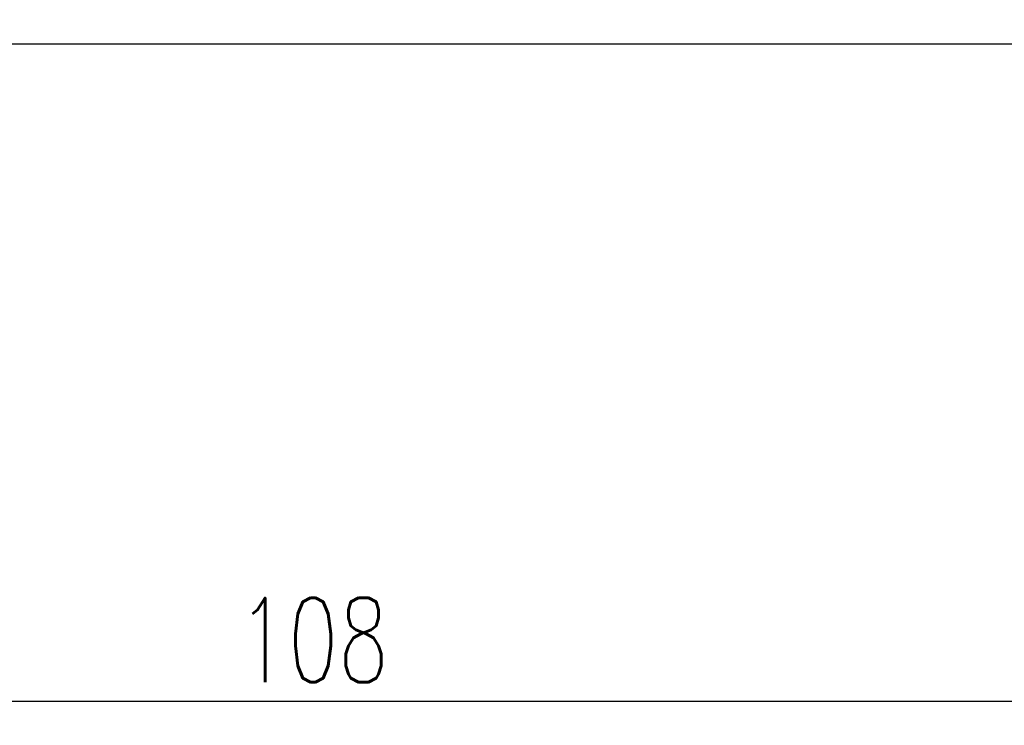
# Model space of a CAD drawing. Header units: millimetres. Extents: x 778 to 1020, y 785 to 920.
# Tile 18 of 53: x 938 to 979, y 801 to 830. Entities that reach past the tile are written whole.
import ezdxf

# ---------------------------------------------------------------- set-up
doc = ezdxf.new("R2010")
doc.units = ezdxf.units.MM
doc.header["$LTSCALE"] = 0.1
doc.layers.get('Defpoints').update_dxf_attribs({"linetype": 'CONTINUOUS'})
doc.layers.add('DIM', color=4, linetype='CONTINUOUS')
doc.layers.add('OUT', color=3, linetype='CONTINUOUS')
doc.styles.add('DIM-7', font='SIMPLEX.shx', dxfattribs={"width": 0.7, "bigfont": 'chineset.shx'})
doc.dimstyles.new('CNS', dxfattribs={"dimtxt": 3.5, "dimasz": 2.5, "dimexe": 1, "dimexo": 1.5, "dimgap": 0.09, "dimtad": 0, "dimdsep": 46, "dimtxsty": 'DIM-7', "dimcen": 0.09, "dimclrd": 1, "dimclre": 1, "dimclrt": 4, "dimadec": 0, "dimazin": 0, "dimtfac": 1, "dimtix": 1, "dimtmove": 2, "dimatfit": 3, "dimfxl": 0, "dimtvp": 0.971429, "dimtolj": 1, "dimarcsym": 0})

# ---------------------------------------------------------------- blocks, each defined once
blk = doc.blocks.new('*D5')
at = {"layer": 'Defpoints', "color": 0, "transparency": 16777216}
for p in [(896.633, 829.972), (1004.633, 829.972), (1004.633, 801.624)]:
    blk.add_point(p, dxfattribs=at)
at = {"layer": 'DIM', "lineweight": -2, "transparency": 16777216}
for p, q in [((896.633, 828.472), (896.633, 800.624)), ((1004.633, 828.472), (1004.633, 800.624)), ((899.133, 801.624), (1002.133, 801.624))]:
    blk.add_line(p, q, dxfattribs=at)
at = {"layer": 'DIM', "transparency": 16777216}
for points in [[(899.133, 802.04), (899.133, 801.207), (896.633, 801.624)], [(1002.133, 802.04), (1002.133, 801.207), (1004.633, 801.624)]]:
    blk.add_solid(points, dxfattribs=at)
at = {"layer": 'DIM', "transparency": 16777216, "insert": (950.633, 804.174), "char_height": 3.5, "attachment_point": 5, "style": 'DIM-7'}
blk.add_mtext('\\A1;108', dxfattribs=at)

msp = doc.modelspace()

# ---------------------------------------------------------------- linework, layer by layer
at = {"layer": 'OUT', "linetype": 'Continuous'}
msp.add_line((923.633, 828.972), (1003.633, 828.972), dxfattribs=at)

# ---------------------------------------------------------------- dimensions: what is measured, and where the dimension line sits
at = {"layer": 'DIM'}
dim = msp.add_linear_dim(base=(1004.633, 801.624), p1=(896.633, 829.972), p2=(1004.633, 829.972), dimstyle='CNS', override={"dimgap": 0.8, "dimtad": 1, "dimclrd": 256, "dimclre": 256, "dimclrt": 256, "dimadec": 2, "dimazin": 2, "dimtmove": 1, "dimatfit": 0}, dxfattribs=at)
dim.commit()
dim.dimension.update_dxf_attribs({"geometry": '*D5', "text_midpoint": (950.633, 804.174)})

doc.saveas('drawing.dxf')
